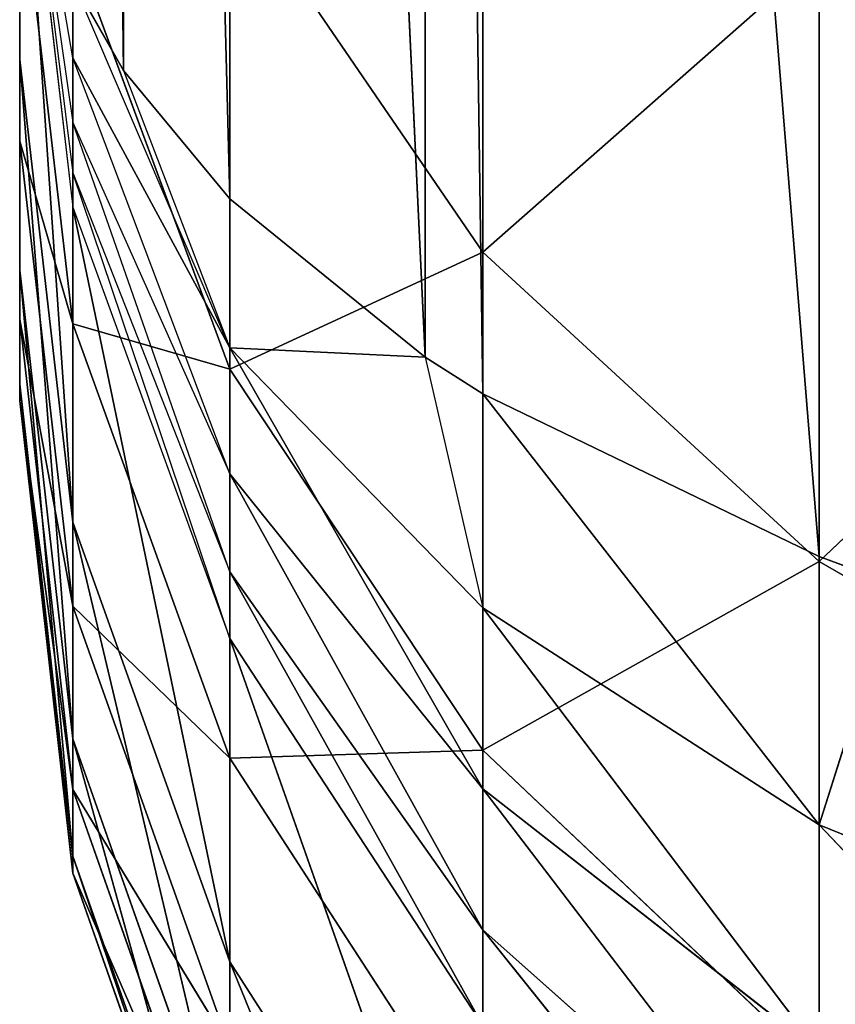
# Model space of a CAD drawing. Extents: x 907 to 1501, y 0 to 291.
# Tile 3 of 221: x 907.292 to 907.676, y 0.715 to 1.179. Entities that reach past the tile are written whole.
import ezdxf

# ---------------------------------------------------------------- set-up
doc = ezdxf.new("R2010")
doc.units = 0
doc.header["$LTSCALE"] = 25.4
doc.layers.get('0').update_dxf_attribs({"color": 13, "linetype": 'CONTINUOUS'})

# ---------------------------------------------------------------- blocks, each defined once
blk = doc.blocks.new('GIOTTO-LED-M-8170_STL')
at = {"color": 44}
for p, q in [((2.96458, 10.26131, 289.7457), (2.96458, 19.80873, 280.92438)), ((2.96458, 10.26131, 289.7457), (2.96458, 19.80873, 280.92438)), ((2.96458, 10.85989, 289.84506), (2.96458, 19.80873, 280.92438)), ((2.96458, 10.85989, 289.84506), (2.96458, 19.80873, 280.92438)), ((2.96458, 11.46428, 289.89874), (2.96458, 19.80873, 280.92438)), ((2.96458, 12.07099, 289.90649), (2.96458, 19.80873, 280.92438)), ((2.96458, 11.46428, 289.89874), (2.96458, 19.80873, 280.92438)), ((2.96458, 12.07099, 289.90649), (2.96458, 19.80873, 280.92438)), ((2.96458, 12.67655, 289.86823), (2.96458, 19.80873, 280.92438)), ((2.96458, 12.67655, 289.86823), (2.96458, 19.80873, 280.92438)), ((2.96458, 13.27747, 289.78415), (2.96458, 19.80873, 280.92438)), ((2.96458, 13.27747, 289.78415), (2.96458, 19.80873, 280.92438)), ((3.3411, 15.32575, 289.98215), (3.5307, 15.98273, 289.80264)), ((3.3411, 15.32575, 289.98215), (3.5307, 15.98273, 289.80264)), ((3.18276, 15.26343, 289.83658), (3.3411, 15.92768, 289.69699)), ((3.18276, 15.26343, 289.83658), (3.3411, 15.92768, 289.69699)), ((3.3411, 15.32575, 289.98215), (3.3411, 15.92768, 289.69699)), ((3.3411, 15.32575, 289.98215), (3.3411, 15.92768, 289.69699)), ((3.18276, 15.26343, 289.83658), (3.18276, 15.85451, 289.55655)), ((3.18276, 15.26343, 289.83658), (3.18276, 15.85451, 289.55655)), ((3.3411, 15.32575, 289.98215), (3.5307, 15.37264, 290.09167)), ((3.3411, 15.32575, 289.98215), (3.5307, 15.37264, 290.09167)), ((3.18276, 15.26343, 289.83658), (3.3411, 15.32575, 289.98215)), ((3.3411, 15.32575, 289.98215), (3.18276, 14.65283, 290.07101)), ((3.3411, 15.32575, 289.98215), (3.18276, 14.65283, 290.07101)), ((3.18276, 15.26343, 289.83658), (3.3411, 15.32575, 289.98215)), ((3.3411, 15.32575, 289.98215), (3.3411, 14.70393, 290.22089)), ((3.3411, 15.32575, 289.98215), (3.3411, 14.70393, 290.22089)), ((3.06361, 15.18881, 289.66229), (3.18276, 15.26343, 289.83658)), ((3.18276, 15.26343, 289.83658), (3.06361, 14.59163, 289.89154)), ((3.18276, 15.26343, 289.83658), (3.06361, 14.59163, 289.89154)), ((3.06361, 15.18881, 289.66229), (3.18276, 15.26343, 289.83658)), ((3.18276, 15.26343, 289.83658), (3.18276, 14.65283, 290.07101)), ((3.18276, 15.26343, 289.83658), (3.18276, 14.65283, 290.07101)), ((3.06361, 15.18881, 289.66229), (3.06361, 14.59163, 289.89154)), ((3.06361, 15.18881, 289.66229), (3.06361, 14.59163, 289.89154)), ((3.18276, 14.65283, 290.07101), (3.3411, 14.70393, 290.22089)), ((3.18276, 14.65283, 290.07101), (3.3411, 14.70393, 290.22089)), ((3.06361, 14.59163, 289.89154), (3.18276, 14.65283, 290.07101)), ((3.06361, 13.9788, 290.07489), (3.18276, 14.65283, 290.07101)), ((3.06361, 14.59163, 289.89154), (3.18276, 14.65283, 290.07101)), ((3.06361, 13.9788, 290.07489), (3.18276, 14.65283, 290.07101)), ((3.18276, 14.02622, 290.25848), (3.18276, 14.65283, 290.07101)), ((3.18276, 14.02622, 290.25848), (3.18276, 14.65283, 290.07101)), ((2.98967, 14.52341, 289.6915), (3.06361, 14.59163, 289.89154)), ((2.98967, 13.92594, 289.87027), (3.06361, 14.59163, 289.89154)), ((2.98967, 14.52341, 289.6915), (3.06361, 14.59163, 289.89154)), ((2.98967, 13.92594, 289.87027), (3.06361, 14.59163, 289.89154)), ((3.06361, 13.9788, 290.07489), (3.06361, 14.59163, 289.89154)), ((3.06361, 13.9788, 290.07489), (3.06361, 14.59163, 289.89154)), ((2.98967, 13.92594, 289.87027), (2.98967, 14.52341, 289.6915)), ((2.98967, 13.92594, 289.87027), (2.98967, 14.52341, 289.6915)), ((3.06361, 13.9788, 290.07489), (3.18276, 14.02622, 290.25848)), ((3.06361, 13.9788, 290.07489), (3.18276, 14.02622, 290.25848)), ((2.98967, 13.92594, 289.87027), (3.06361, 13.9788, 290.07489)), ((2.98967, 13.31663, 290.0032), (3.06361, 13.9788, 290.07489)), ((2.98967, 13.92594, 289.87027), (3.06361, 13.9788, 290.07489)), ((2.98967, 13.31663, 290.0032), (3.06361, 13.9788, 290.07489)), ((3.06361, 13.35383, 290.21127), (3.06361, 13.9788, 290.07489)), ((3.06361, 13.35383, 290.21127), (3.06361, 13.9788, 290.07489)), ((2.96458, 13.87029, 289.65482), (2.98967, 13.92594, 289.87027)), ((2.96458, 13.27747, 289.78415), (2.98967, 13.92594, 289.87027)), ((2.96458, 13.87029, 289.65482), (2.98967, 13.92594, 289.87027)), ((2.96458, 13.27747, 289.78415), (2.98967, 13.92594, 289.87027)), ((2.98967, 13.31663, 290.0032), (2.98967, 13.92594, 289.87027)), ((2.98967, 13.31663, 290.0032), (2.98967, 13.92594, 289.87027)), ((2.96458, 13.27747, 289.78415), (2.96458, 13.87029, 289.65482)), ((2.96458, 13.27747, 289.78415), (2.96458, 13.87029, 289.65482)), ((2.98967, 12.699, 290.0896), (3.06361, 13.35383, 290.21127)), ((3.06361, 13.35383, 290.21127), (2.98967, 13.31663, 290.0032)), ((2.98967, 12.699, 290.0896), (3.06361, 13.35383, 290.21127)), ((3.06361, 13.35383, 290.21127), (2.98967, 13.31663, 290.0032)), ((2.96458, 12.67655, 289.86823), (2.98967, 13.31663, 290.0032)), ((2.98967, 13.31663, 290.0032), (2.96458, 13.27747, 289.78415)), ((2.96458, 12.67655, 289.86823), (2.98967, 13.31663, 290.0032)), ((2.98967, 13.31663, 290.0032), (2.96458, 13.27747, 289.78415)), ((2.98967, 12.699, 290.0896), (2.98967, 13.31663, 290.0032)), ((2.98967, 12.699, 290.0896), (2.98967, 13.31663, 290.0032)), ((2.96458, 12.67655, 289.86823), (2.96458, 13.27747, 289.78415)), ((2.96458, 12.67655, 289.86823), (2.96458, 13.27747, 289.78415)), ((2.98967, 12.699, 290.0896), (3.06361, 12.72032, 290.2999)), ((3.06361, 12.72032, 290.2999), (2.98967, 12.0766, 290.12894)), ((3.06361, 12.72032, 290.2999), (2.98967, 12.0766, 290.12894)), ((2.98967, 12.699, 290.0896), (3.06361, 12.72032, 290.2999)), ((2.96458, 12.67655, 289.86823), (2.98967, 12.699, 290.0896)), ((2.98967, 12.699, 290.0896), (2.96458, 12.07099, 289.90649)), ((2.98967, 12.699, 290.0896), (2.96458, 12.07099, 289.90649)), ((2.96458, 12.67655, 289.86823), (2.98967, 12.699, 290.0896)), ((2.98967, 12.699, 290.0896), (2.98967, 12.0766, 290.12894)), ((2.98967, 12.699, 290.0896), (2.98967, 12.0766, 290.12894)), ((2.96458, 12.07099, 289.90649), (2.96458, 12.67655, 289.86823)), ((2.96458, 12.07099, 289.90649), (2.96458, 12.67655, 289.86823)), ((2.98967, 12.0766, 290.12894), (3.06361, 12.08192, 290.34024)), ((2.98967, 11.453, 290.121), (3.06361, 12.08192, 290.34024)), ((2.98967, 12.0766, 290.12894), (3.06361, 12.08192, 290.34024)), ((2.98967, 11.453, 290.121), (3.06361, 12.08192, 290.34024)), ((2.96458, 12.07099, 289.90649), (2.98967, 12.0766, 290.12894)), ((2.96458, 11.46428, 289.89874), (2.98967, 12.0766, 290.12894)), ((2.96458, 12.07099, 289.90649), (2.98967, 12.0766, 290.12894)), ((2.96458, 11.46428, 289.89874), (2.98967, 12.0766, 290.12894)), ((2.98967, 11.453, 290.121), (2.98967, 12.0766, 290.12894)), ((2.98967, 11.453, 290.121), (2.98967, 12.0766, 290.12894)), ((2.96458, 11.46428, 289.89874), (2.96458, 12.07099, 289.90649)), ((2.96458, 11.46428, 289.89874), (2.96458, 12.07099, 289.90649)), ((2.96458, 10.85989, 289.84506), (2.96458, 11.46428, 289.89874)), ((2.96458, 10.85989, 289.84506), (2.96458, 11.46428, 289.89874)), ((2.98967, 11.453, 290.121), (2.96458, 11.46428, 289.89874)), ((2.98967, 11.453, 290.121), (2.96458, 11.46428, 289.89874)), ((2.96458, 10.85989, 289.84506), (2.98967, 11.453, 290.121)), ((2.96458, 10.85989, 289.84506), (2.98967, 11.453, 290.121)), ((2.98967, 10.83181, 290.0658), (2.98967, 11.453, 290.121)), ((2.98967, 10.83181, 290.0658), (2.98967, 11.453, 290.121)), ((3.06361, 11.4423, 290.33209), (2.98967, 11.453, 290.121)), ((3.06361, 11.4423, 290.33209), (2.98967, 11.453, 290.121)), ((2.98967, 10.83181, 290.0658), (3.06361, 11.4423, 290.33209)), ((2.98967, 10.83181, 290.0658), (3.06361, 11.4423, 290.33209)), ((2.96458, 10.26131, 289.7457), (2.96458, 10.85989, 289.84506)), ((2.96458, 10.85989, 289.84506), (2.98967, 10.83181, 290.0658)), ((2.96458, 10.85989, 289.84506), (2.98967, 10.83181, 290.0658)), ((2.96458, 10.26131, 289.7457), (2.96458, 10.85989, 289.84506)), ((2.98967, 10.83181, 290.0658), (2.96458, 10.26131, 289.7457)), ((2.98967, 10.83181, 290.0658), (2.96458, 10.26131, 289.7457)), ((2.98967, 10.83181, 290.0658), (3.06361, 10.80513, 290.27548)), ((2.98967, 10.83181, 290.0658), (3.06361, 10.80513, 290.27548)), ((2.98967, 10.83181, 290.0658), (2.98967, 10.21658, 289.96368)), ((2.98967, 10.83181, 290.0658), (2.98967, 10.21658, 289.96368)), ((3.06361, 10.80513, 290.27548), (2.98967, 10.21658, 289.96368)), ((3.06361, 10.80513, 290.27548), (2.98967, 10.21658, 289.96368)), ((3.06361, 10.80513, 290.27548), (3.06361, 10.17409, 290.17075)), ((3.06361, 10.80513, 290.27548), (3.06361, 10.17409, 290.17075)), ((3.18276, 10.7812, 290.46356), (3.06361, 10.17409, 290.17075)), ((3.18276, 10.7812, 290.46356), (3.06361, 10.17409, 290.17075)), ((2.96458, 9.67198, 289.60129), (2.96458, 10.26131, 289.7457)), ((2.96458, 10.26131, 289.7457), (2.98967, 10.21658, 289.96368)), ((2.96458, 9.67198, 289.60129), (2.96458, 10.26131, 289.7457)), ((2.96458, 10.26131, 289.7457), (2.98967, 10.21658, 289.96368)), ((2.96458, 9.67198, 289.60129), (2.98967, 10.21658, 289.96368)), ((2.96458, 9.67198, 289.60129), (2.98967, 10.21658, 289.96368)), ((2.98967, 10.21658, 289.96368), (3.06361, 10.17409, 290.17075)), ((2.98967, 9.61086, 289.81525), (2.98967, 10.21658, 289.96368)), ((2.98967, 9.61086, 289.81525), (2.98967, 10.21658, 289.96368)), ((2.98967, 10.21658, 289.96368), (3.06361, 10.17409, 290.17075)), ((2.98967, 9.61086, 289.81525), (3.06361, 10.17409, 290.17075)), ((2.98967, 9.61086, 289.81525), (3.06361, 10.17409, 290.17075)), ((3.06361, 10.17409, 290.17075), (3.18276, 10.13597, 290.35648)), ((3.06361, 9.5528, 290.01846), (3.06361, 10.17409, 290.17075)), ((3.06361, 9.5528, 290.01846), (3.06361, 10.17409, 290.17075)), ((3.06361, 10.17409, 290.17075), (3.18276, 10.13597, 290.35648)), ((3.06361, 9.5528, 290.01846), (3.18276, 10.13597, 290.35648)), ((3.06361, 9.5528, 290.01846), (3.18276, 10.13597, 290.35648)), ((2.98967, 9.50211, 289.745), (2.96458, 9.67198, 289.60129)), ((2.96458, 9.67198, 289.60129), (2.98967, 9.57021, 289.79916)), ((2.96458, 9.67198, 289.60129), (2.98967, 9.53349, 289.77545)), ((2.96458, 9.67198, 289.60129), (2.98967, 9.61086, 289.81525)), ((2.98967, 9.61086, 289.81525), (2.98967, 9.57021, 289.79916)), ((2.98967, 9.61086, 289.81525), (3.06361, 9.5528, 290.01846)), ((2.98967, 9.57021, 289.79916), (2.98967, 9.53349, 289.77545)), ((3.06361, 9.5528, 290.01846), (2.98967, 9.57021, 289.79916)), ((2.98967, 9.57021, 289.79916), (3.06361, 9.47354, 289.98712)), ((3.06361, 9.5528, 290.01846), (3.18276, 9.50071, 290.20078)), ((3.06361, 9.5528, 290.01846), (3.18276, 9.50071, 290.20078)), ((3.06361, 9.5528, 290.01846), (3.06361, 9.47354, 289.98712)), ((3.06361, 9.5528, 290.01846), (3.06361, 9.47354, 289.98712)), ((2.98967, 9.53349, 289.77545), (2.98967, 9.50211, 289.745)), ((3.06361, 9.47354, 289.98712), (2.98967, 9.53349, 289.77545)), ((2.98967, 9.53349, 289.77545), (3.06361, 9.40194, 289.94089)), ((2.98967, 9.50211, 289.745), (2.98967, 9.47729, 289.70901)), ((3.06361, 9.40194, 289.94089), (2.98967, 9.50211, 289.745)), ((3.06361, 9.34076, 289.88153), (2.98967, 9.50211, 289.745)), ((3.18276, 9.50071, 290.20078), (3.06361, 9.47354, 289.98712)), ((3.18276, 9.50071, 290.20078), (3.06361, 9.47354, 289.98712)), ((3.18276, 9.50071, 290.20078), (3.18276, 9.38682, 290.15573)), ((3.18276, 9.50071, 290.20078), (3.18276, 9.38682, 290.15573)), ((3.06361, 9.34076, 289.88153), (2.98967, 9.47729, 289.70901)), ((2.98967, 9.47729, 289.70901), (3.01354, 9.40162, 289.75092)), ((3.06361, 9.47354, 289.98712), (3.18276, 9.38682, 290.15573)), ((3.06361, 9.47354, 289.98712), (3.18276, 9.38682, 290.15573)), ((3.06361, 9.47354, 289.98712), (3.06361, 9.40194, 289.94089)), ((3.06361, 9.47354, 289.98712), (3.06361, 9.40194, 289.94089)), ((3.3411, 9.45722, 290.35303), (3.18276, 9.38682, 290.15573)), ((3.3411, 9.45722, 290.35303), (3.18276, 9.38682, 290.15573)), ((3.01354, 9.40162, 289.75092), (2.98967, 8.43874, 287.83255)), ((3.01354, 9.40162, 289.75092), (2.98967, 8.43874, 287.83255)), ((3.01354, 9.40162, 289.75092), (3.06361, 9.34076, 289.88153)), ((3.01354, 9.40162, 289.75092), (3.06361, 9.29237, 289.81137)), ((3.01354, 9.40162, 289.75092), (3.01354, 8.36306, 287.87445)), ((3.01354, 9.40162, 289.75092), (3.01354, 8.36306, 287.87445)), ((3.18276, 9.38682, 290.15573), (3.06361, 9.40194, 289.94089)), ((3.06361, 9.40194, 289.94089), (3.18276, 9.28393, 290.08929)), ((3.18276, 9.38682, 290.15573), (3.06361, 9.40194, 289.94089)), ((3.06361, 9.40194, 289.94089), (3.18276, 9.28393, 290.08929)), ((3.06361, 9.40194, 289.94089), (3.06361, 9.34076, 289.88153)), ((3.06361, 9.40194, 289.94089), (3.06361, 9.34076, 289.88153)), ((3.18276, 9.38682, 290.15573), (3.3411, 9.3144, 290.29654)), ((3.18276, 9.38682, 290.15573), (3.3411, 9.3144, 290.29654)), ((3.18276, 9.38682, 290.15573), (3.18276, 9.28393, 290.08929)), ((3.18276, 9.38682, 290.15573), (3.18276, 9.28393, 290.08929)), ((3.06361, 9.29237, 289.81137), (3.06361, 9.34076, 289.88153)), ((3.15558, 9.15771, 289.88589), (3.06361, 9.34076, 289.88153)), ((3.15558, 9.15771, 289.88589), (3.06361, 9.34076, 289.88153)), ((3.18276, 9.19602, 290.004), (3.06361, 9.34076, 289.88153)), ((3.18276, 9.28393, 290.08929), (3.06361, 9.34076, 289.88153)), ((3.18276, 9.19602, 290.004), (3.06361, 9.34076, 289.88153)), ((3.18276, 9.28393, 290.08929), (3.06361, 9.34076, 289.88153)), ((3.3411, 9.3144, 290.29654), (3.18276, 9.28393, 290.08929)), ((3.3411, 9.3144, 290.29654), (3.18276, 9.28393, 290.08929)), ((3.06361, 9.29237, 289.81137), (3.01354, 8.36306, 287.87445)), ((3.06361, 9.29237, 289.81137), (3.01354, 8.36306, 287.87445)), ((3.06361, 9.29237, 289.81137), (3.15558, 9.15771, 289.88589)), ((3.06361, 9.29237, 289.81137), (3.15558, 9.15771, 289.88589)), ((3.06361, 9.29237, 289.81137), (3.06361, 8.25381, 287.93491)), ((3.06361, 9.29237, 289.81137), (3.06361, 8.25381, 287.93491)), ((3.18276, 9.28393, 290.08929), (3.3411, 9.18538, 290.21323)), ((3.18276, 9.28393, 290.08929), (3.3411, 9.18538, 290.21323)), ((3.18276, 9.28393, 290.08929), (3.18276, 9.19602, 290.004)), ((3.18276, 9.28393, 290.08929), (3.18276, 9.19602, 290.004)), ((3.15558, 9.15771, 289.88589), (3.18276, 9.19602, 290.004)), ((3.18276, 9.12647, 289.9032), (3.18276, 9.19602, 290.004)), ((3.3411, 9.07514, 290.10629), (3.18276, 9.19602, 290.004)), ((3.3411, 9.18538, 290.21323), (3.18276, 9.19602, 290.004)), ((3.3411, 9.07514, 290.10629), (3.18276, 9.19602, 290.004)), ((3.3411, 9.18538, 290.21323), (3.18276, 9.19602, 290.004)), ((3.3411, 9.18538, 290.21323), (3.3411, 9.07514, 290.10629)), ((3.3411, 9.18538, 290.21323), (3.3411, 9.07514, 290.10629)), ((3.15558, 9.15771, 289.88589), (3.06361, 8.25381, 287.93491)), ((3.15558, 9.15771, 289.88589), (3.06361, 8.25381, 287.93491)), ((3.15558, 9.15771, 289.88589), (3.18276, 9.12647, 289.9032)), ((3.15558, 9.15771, 289.88589), (3.15558, 8.11916, 288.00943)), ((3.15558, 9.15771, 289.88589), (3.15558, 8.11916, 288.00943)), ((3.18276, 9.12647, 289.9032), (3.15558, 8.11916, 288.00943)), ((3.18276, 9.12647, 289.9032), (3.15558, 8.11916, 288.00943)), ((3.18276, 9.12647, 289.9032), (3.3411, 9.07514, 290.10629)), ((3.18276, 9.12647, 289.9032), (3.3411, 8.98793, 289.97986)), ((3.18276, 9.12647, 289.9032), (3.3411, 9.07514, 290.10629)), ((3.18276, 9.12647, 289.9032), (3.3411, 8.98793, 289.97986)), ((3.18276, 9.12647, 289.9032), (3.18276, 8.08792, 288.02673)), ((3.18276, 9.12647, 289.9032), (3.18276, 8.08792, 288.02673)), ((3.5307, 9.11123, 290.30649), (3.3411, 9.07514, 290.10629)), ((3.5307, 9.11123, 290.30649), (3.3411, 9.07514, 290.10629)), ((3.3411, 8.98793, 289.97986), (3.3411, 9.07514, 290.10629)), ((3.37681, 8.96415, 289.99304), (3.3411, 9.07514, 290.10629)), ((3.5307, 8.98419, 290.18326), (3.3411, 9.07514, 290.10629)), ((3.5307, 8.98419, 290.18326), (3.3411, 9.07514, 290.10629)), ((3.3411, 8.98793, 289.97986), (3.18276, 8.08792, 288.02673)), ((3.3411, 8.98793, 289.97986), (3.18276, 8.08792, 288.02673)), ((3.3411, 8.98793, 289.97986), (3.37681, 8.96415, 289.99304)), ((3.3411, 8.98793, 289.97986), (3.3411, 7.94938, 288.10339)), ((3.3411, 8.98793, 289.97986), (3.3411, 7.94938, 288.10339))]:
    blk.add_line(p, q, dxfattribs=at)
mesh = blk.add_polyface(dxfattribs=at)
corners = [(2.96458, 19.80873, 280.92438), (2.96458, 9.67198, 289.60129), (2.96458, 10.26131, 289.7457)]
mesh.append_faces([[corners[k] for k in face] for face in [(0, 1, 2)]], dxfattribs={"color": 44})
mesh = blk.add_polyface(dxfattribs=at)
corners = [(2.96458, 19.80873, 280.92438), (2.96458, 10.26131, 289.7457), (2.96458, 10.85989, 289.84506)]
mesh.append_faces([[corners[k] for k in face] for face in [(0, 1, 2)]], dxfattribs={"color": 44})
mesh = blk.add_polyface(dxfattribs=at)
corners = [(2.96458, 19.80873, 280.92438), (2.96458, 10.85989, 289.84506), (2.96458, 11.46428, 289.89874)]
mesh.append_faces([[corners[k] for k in face] for face in [(0, 1, 2)]], dxfattribs={"color": 44})
mesh = blk.add_polyface(dxfattribs=at)
corners = [(2.96458, 19.80873, 280.92438), (2.96458, 11.46428, 289.89874), (2.96458, 12.07099, 289.90649)]
mesh.append_faces([[corners[k] for k in face] for face in [(0, 1, 2)]], dxfattribs={"color": 44})
mesh = blk.add_polyface(dxfattribs=at)
corners = [(2.96458, 19.80873, 280.92438), (2.96458, 12.07099, 289.90649), (2.96458, 12.67655, 289.86823)]
mesh.append_faces([[corners[k] for k in face] for face in [(0, 1, 2)]], dxfattribs={"color": 44})
mesh = blk.add_polyface(dxfattribs=at)
corners = [(2.96458, 19.80873, 280.92438), (2.96458, 12.67655, 289.86823), (2.96458, 13.27747, 289.78415)]
mesh.append_faces([[corners[k] for k in face] for face in [(0, 1, 2)]], dxfattribs={"color": 44})
mesh = blk.add_polyface(dxfattribs=at)
corners = [(2.96458, 19.80873, 280.92438), (2.96458, 13.27747, 289.78415), (2.96458, 13.87029, 289.65482)]
mesh.append_faces([[corners[k] for k in face] for face in [(0, 1, 2)]], dxfattribs={"color": 44})
mesh = blk.add_polyface(dxfattribs=at)
corners = [(3.5307, 16.56917, 289.4682), (3.3411, 15.92768, 289.69699), (3.5307, 15.98273, 289.80264)]
mesh.append_faces([[corners[k] for k in face] for face in [(0, 1, 2)]], dxfattribs={"color": 44})
mesh = blk.add_polyface(dxfattribs=at)
corners = [(3.5307, 15.98273, 289.80264), (3.3411, 15.92768, 289.69699), (3.3411, 15.32575, 289.98215)]
mesh.append_faces([[corners[k] for k in face] for face in [(0, 1, 2)]], dxfattribs={"color": 44})
mesh = blk.add_polyface(dxfattribs=at)
corners = [(3.5307, 15.98273, 289.80264), (3.3411, 15.32575, 289.98215), (3.5307, 15.37264, 290.09167)]
mesh.append_faces([[corners[k] for k in face] for face in [(0, 1, 2)]], dxfattribs={"color": 44})
mesh = blk.add_polyface(dxfattribs=at)
corners = [(3.3411, 15.92768, 289.69699), (3.18276, 15.85451, 289.55655), (3.18276, 15.26343, 289.83658)]
mesh.append_faces([[corners[k] for k in face] for face in [(0, 1, 2)]], dxfattribs={"color": 44})
mesh = blk.add_polyface(dxfattribs=at)
corners = [(3.3411, 15.92768, 289.69699), (3.18276, 15.26343, 289.83658), (3.3411, 15.32575, 289.98215)]
mesh.append_faces([[corners[k] for k in face] for face in [(0, 1, 2)]], dxfattribs={"color": 44})
mesh = blk.add_polyface(dxfattribs=at)
corners = [(3.18276, 15.85451, 289.55655), (3.06361, 15.18881, 289.66229), (3.18276, 15.26343, 289.83658)]
mesh.append_faces([[corners[k] for k in face] for face in [(0, 1, 2)]], dxfattribs={"color": 44})
mesh = blk.add_polyface(dxfattribs=at)
corners = [(3.5307, 15.37264, 290.09167), (3.3411, 14.70393, 290.22089), (3.5307, 14.74239, 290.33365)]
mesh.append_faces([[corners[k] for k in face] for face in [(0, 1, 2)]], dxfattribs={"color": 44})
mesh = blk.add_polyface(dxfattribs=at)
corners = [(3.5307, 15.37264, 290.09167), (3.3411, 15.32575, 289.98215), (3.3411, 14.70393, 290.22089)]
mesh.append_faces([[corners[k] for k in face] for face in [(0, 1, 2)]], dxfattribs={"color": 44})
mesh = blk.add_polyface(dxfattribs=at)
corners = [(3.3411, 15.32575, 289.98215), (3.18276, 14.65283, 290.07101), (3.3411, 14.70393, 290.22089)]
mesh.append_faces([[corners[k] for k in face] for face in [(0, 1, 2)]], dxfattribs={"color": 44})
mesh = blk.add_polyface(dxfattribs=at)
corners = [(3.3411, 15.32575, 289.98215), (3.18276, 15.26343, 289.83658), (3.18276, 14.65283, 290.07101)]
mesh.append_faces([[corners[k] for k in face] for face in [(0, 1, 2)]], dxfattribs={"color": 44})
mesh = blk.add_polyface(dxfattribs=at)
corners = [(3.18276, 15.26343, 289.83658), (3.06361, 14.59163, 289.89154), (3.18276, 14.65283, 290.07101)]
mesh.append_faces([[corners[k] for k in face] for face in [(0, 1, 2)]], dxfattribs={"color": 44})
mesh = blk.add_polyface(dxfattribs=at)
corners = [(3.18276, 15.26343, 289.83658), (3.06361, 15.18881, 289.66229), (3.06361, 14.59163, 289.89154)]
mesh.append_faces([[corners[k] for k in face] for face in [(0, 1, 2)]], dxfattribs={"color": 44})
mesh = blk.add_polyface(dxfattribs=at)
corners = [(3.06361, 15.18881, 289.66229), (2.98967, 14.52341, 289.6915), (3.06361, 14.59163, 289.89154)]
mesh.append_faces([[corners[k] for k in face] for face in [(0, 1, 2)]], dxfattribs={"color": 44})
mesh = blk.add_polyface(dxfattribs=at)
corners = [(3.3411, 14.70393, 290.22089), (3.18276, 14.65283, 290.07101), (3.18276, 14.02622, 290.25848)]
mesh.append_faces([[corners[k] for k in face] for face in [(0, 1, 2)]], dxfattribs={"color": 44})
mesh = blk.add_polyface(dxfattribs=at)
corners = [(3.18276, 14.65283, 290.07101), (3.06361, 14.59163, 289.89154), (3.06361, 13.9788, 290.07489)]
mesh.append_faces([[corners[k] for k in face] for face in [(0, 1, 2)]], dxfattribs={"color": 44})
mesh = blk.add_polyface(dxfattribs=at)
corners = [(3.18276, 14.65283, 290.07101), (3.06361, 13.9788, 290.07489), (3.18276, 14.02622, 290.25848)]
mesh.append_faces([[corners[k] for k in face] for face in [(0, 1, 2)]], dxfattribs={"color": 44})
mesh = blk.add_polyface(dxfattribs=at)
corners = [(3.06361, 14.59163, 289.89154), (2.98967, 14.52341, 289.6915), (2.98967, 13.92594, 289.87027)]
mesh.append_faces([[corners[k] for k in face] for face in [(0, 1, 2)]], dxfattribs={"color": 44})
mesh = blk.add_polyface(dxfattribs=at)
corners = [(3.06361, 14.59163, 289.89154), (2.98967, 13.92594, 289.87027), (3.06361, 13.9788, 290.07489)]
mesh.append_faces([[corners[k] for k in face] for face in [(0, 1, 2)]], dxfattribs={"color": 44})
mesh = blk.add_polyface(dxfattribs=at)
corners = [(2.98967, 14.52341, 289.6915), (2.96458, 13.87029, 289.65482), (2.98967, 13.92594, 289.87027)]
mesh.append_faces([[corners[k] for k in face] for face in [(0, 1, 2)]], dxfattribs={"color": 44})
mesh = blk.add_polyface(dxfattribs=at)
corners = [(3.18276, 14.02622, 290.25848), (3.06361, 13.9788, 290.07489), (3.06361, 13.35383, 290.21127)]
mesh.append_faces([[corners[k] for k in face] for face in [(0, 1, 2)]], dxfattribs={"color": 44})
mesh = blk.add_polyface(dxfattribs=at)
corners = [(3.06361, 13.9788, 290.07489), (2.98967, 13.92594, 289.87027), (2.98967, 13.31663, 290.0032)]
mesh.append_faces([[corners[k] for k in face] for face in [(0, 1, 2)]], dxfattribs={"color": 44})
mesh = blk.add_polyface(dxfattribs=at)
corners = [(3.06361, 13.9788, 290.07489), (2.98967, 13.31663, 290.0032), (3.06361, 13.35383, 290.21127)]
mesh.append_faces([[corners[k] for k in face] for face in [(0, 1, 2)]], dxfattribs={"color": 44})
mesh = blk.add_polyface(dxfattribs=at)
corners = [(2.98967, 13.92594, 289.87027), (2.96458, 13.87029, 289.65482), (2.96458, 13.27747, 289.78415)]
mesh.append_faces([[corners[k] for k in face] for face in [(0, 1, 2)]], dxfattribs={"color": 44})
mesh = blk.add_polyface(dxfattribs=at)
corners = [(2.98967, 13.92594, 289.87027), (2.96458, 13.27747, 289.78415), (2.98967, 13.31663, 290.0032)]
mesh.append_faces([[corners[k] for k in face] for face in [(0, 1, 2)]], dxfattribs={"color": 44})
mesh = blk.add_polyface(dxfattribs=at)
corners = [(3.06361, 13.35383, 290.21127), (2.98967, 13.31663, 290.0032), (2.98967, 12.699, 290.0896)]
mesh.append_faces([[corners[k] for k in face] for face in [(0, 1, 2)]], dxfattribs={"color": 44})
mesh = blk.add_polyface(dxfattribs=at)
corners = [(3.06361, 13.35383, 290.21127), (2.98967, 12.699, 290.0896), (3.06361, 12.72032, 290.2999)]
mesh.append_faces([[corners[k] for k in face] for face in [(0, 1, 2)]], dxfattribs={"color": 44})
mesh = blk.add_polyface(dxfattribs=at)
corners = [(2.98967, 13.31663, 290.0032), (2.96458, 13.27747, 289.78415), (2.96458, 12.67655, 289.86823)]
mesh.append_faces([[corners[k] for k in face] for face in [(0, 1, 2)]], dxfattribs={"color": 44})
mesh = blk.add_polyface(dxfattribs=at)
corners = [(2.98967, 13.31663, 290.0032), (2.96458, 12.67655, 289.86823), (2.98967, 12.699, 290.0896)]
mesh.append_faces([[corners[k] for k in face] for face in [(0, 1, 2)]], dxfattribs={"color": 44})
mesh = blk.add_polyface(dxfattribs=at)
corners = [(3.06361, 12.72032, 290.2999), (2.98967, 12.0766, 290.12894), (3.06361, 12.08192, 290.34024)]
mesh.append_faces([[corners[k] for k in face] for face in [(0, 1, 2)]], dxfattribs={"color": 44})
mesh = blk.add_polyface(dxfattribs=at)
corners = [(3.06361, 12.72032, 290.2999), (2.98967, 12.699, 290.0896), (2.98967, 12.0766, 290.12894)]
mesh.append_faces([[corners[k] for k in face] for face in [(0, 1, 2)]], dxfattribs={"color": 44})
mesh = blk.add_polyface(dxfattribs=at)
corners = [(2.98967, 12.699, 290.0896), (2.96458, 12.07099, 289.90649), (2.98967, 12.0766, 290.12894)]
mesh.append_faces([[corners[k] for k in face] for face in [(0, 1, 2)]], dxfattribs={"color": 44})
mesh = blk.add_polyface(dxfattribs=at)
corners = [(2.98967, 12.699, 290.0896), (2.96458, 12.67655, 289.86823), (2.96458, 12.07099, 289.90649)]
mesh.append_faces([[corners[k] for k in face] for face in [(0, 1, 2)]], dxfattribs={"color": 44})
mesh = blk.add_polyface(dxfattribs=at)
corners = [(3.06361, 12.08192, 290.34024), (2.98967, 12.0766, 290.12894), (2.98967, 11.453, 290.121)]
mesh.append_faces([[corners[k] for k in face] for face in [(0, 1, 2)]], dxfattribs={"color": 44})
mesh = blk.add_polyface(dxfattribs=at)
corners = [(3.06361, 12.08192, 290.34024), (2.98967, 11.453, 290.121), (3.06361, 11.4423, 290.33209)]
mesh.append_faces([[corners[k] for k in face] for face in [(0, 1, 2)]], dxfattribs={"color": 44})
mesh = blk.add_polyface(dxfattribs=at)
corners = [(2.98967, 12.0766, 290.12894), (2.96458, 12.07099, 289.90649), (2.96458, 11.46428, 289.89874)]
mesh.append_faces([[corners[k] for k in face] for face in [(0, 1, 2)]], dxfattribs={"color": 44})
mesh = blk.add_polyface(dxfattribs=at)
corners = [(2.98967, 12.0766, 290.12894), (2.96458, 11.46428, 289.89874), (2.98967, 11.453, 290.121)]
mesh.append_faces([[corners[k] for k in face] for face in [(0, 1, 2)]], dxfattribs={"color": 44})
mesh = blk.add_polyface(dxfattribs=at)
corners = [(2.96458, 11.46428, 289.89874), (2.96458, 10.85989, 289.84506), (2.98967, 11.453, 290.121)]
mesh.append_faces([[corners[k] for k in face] for face in [(0, 1, 2)]], dxfattribs={"color": 44})
mesh = blk.add_polyface(dxfattribs=at)
corners = [(2.98967, 11.453, 290.121), (2.96458, 10.85989, 289.84506), (2.98967, 10.83181, 290.0658)]
mesh.append_faces([[corners[k] for k in face] for face in [(0, 1, 2)]], dxfattribs={"color": 44})
mesh = blk.add_polyface(dxfattribs=at)
corners = [(2.98967, 11.453, 290.121), (2.98967, 10.83181, 290.0658), (3.06361, 11.4423, 290.33209)]
mesh.append_faces([[corners[k] for k in face] for face in [(0, 1, 2)]], dxfattribs={"color": 44})
mesh = blk.add_polyface(dxfattribs=at)
corners = [(3.06361, 11.4423, 290.33209), (2.98967, 10.83181, 290.0658), (3.06361, 10.80513, 290.27548)]
mesh.append_faces([[corners[k] for k in face] for face in [(0, 1, 2)]], dxfattribs={"color": 44})
mesh = blk.add_polyface(dxfattribs=at)
corners = [(2.96458, 10.85989, 289.84506), (2.96458, 10.26131, 289.7457), (2.98967, 10.83181, 290.0658)]
mesh.append_faces([[corners[k] for k in face] for face in [(0, 1, 2)]], dxfattribs={"color": 44})
mesh = blk.add_polyface(dxfattribs=at)
corners = [(2.98967, 10.83181, 290.0658), (2.96458, 10.26131, 289.7457), (2.98967, 10.21658, 289.96368)]
mesh.append_faces([[corners[k] for k in face] for face in [(0, 1, 2)]], dxfattribs={"color": 44})
mesh = blk.add_polyface(dxfattribs=at)
corners = [(2.98967, 10.83181, 290.0658), (2.98967, 10.21658, 289.96368), (3.06361, 10.80513, 290.27548)]
mesh.append_faces([[corners[k] for k in face] for face in [(0, 1, 2)]], dxfattribs={"color": 44})
mesh = blk.add_polyface(dxfattribs=at)
corners = [(3.06361, 10.80513, 290.27548), (2.98967, 10.21658, 289.96368), (3.06361, 10.17409, 290.17075)]
mesh.append_faces([[corners[k] for k in face] for face in [(0, 1, 2)]], dxfattribs={"color": 44})
mesh = blk.add_polyface(dxfattribs=at)
corners = [(3.06361, 10.80513, 290.27548), (3.06361, 10.17409, 290.17075), (3.18276, 10.7812, 290.46356)]
mesh.append_faces([[corners[k] for k in face] for face in [(0, 1, 2)]], dxfattribs={"color": 44})
mesh = blk.add_polyface(dxfattribs=at)
corners = [(3.18276, 10.7812, 290.46356), (3.06361, 10.17409, 290.17075), (3.18276, 10.13597, 290.35648)]
mesh.append_faces([[corners[k] for k in face] for face in [(0, 1, 2)]], dxfattribs={"color": 44})
mesh = blk.add_polyface(dxfattribs=at)
corners = [(2.96458, 10.26131, 289.7457), (2.96458, 9.67198, 289.60129), (2.98967, 10.21658, 289.96368)]
mesh.append_faces([[corners[k] for k in face] for face in [(0, 1, 2)]], dxfattribs={"color": 44})
mesh = blk.add_polyface(dxfattribs=at)
corners = [(2.98967, 10.21658, 289.96368), (2.96458, 9.67198, 289.60129), (2.98967, 9.61086, 289.81525)]
mesh.append_faces([[corners[k] for k in face] for face in [(0, 1, 2)]], dxfattribs={"color": 44})
mesh = blk.add_polyface(dxfattribs=at)
corners = [(2.98967, 10.21658, 289.96368), (2.98967, 9.61086, 289.81525), (3.06361, 10.17409, 290.17075)]
mesh.append_faces([[corners[k] for k in face] for face in [(0, 1, 2)]], dxfattribs={"color": 44})
mesh = blk.add_polyface(dxfattribs=at)
corners = [(3.06361, 10.17409, 290.17075), (2.98967, 9.61086, 289.81525), (3.06361, 9.5528, 290.01846)]
mesh.append_faces([[corners[k] for k in face] for face in [(0, 1, 2)]], dxfattribs={"color": 44})
mesh = blk.add_polyface(dxfattribs=at)
corners = [(3.06361, 10.17409, 290.17075), (3.06361, 9.5528, 290.01846), (3.18276, 10.13597, 290.35648)]
mesh.append_faces([[corners[k] for k in face] for face in [(0, 1, 2)]], dxfattribs={"color": 44})
mesh = blk.add_polyface(dxfattribs=at)
corners = [(3.18276, 10.13597, 290.35648), (3.06361, 9.5528, 290.01846), (3.18276, 9.50071, 290.20078)]
mesh.append_faces([[corners[k] for k in face] for face in [(0, 1, 2)]], dxfattribs={"color": 44})
mesh = blk.add_polyface(dxfattribs=at)
corners = [(2.98967, 9.57021, 289.79916), (3.06361, 9.47354, 289.98712), (3.06361, 9.5528, 290.01846)]
mesh.append_faces([[corners[k] for k in face] for face in [(0, 1, 2)]], dxfattribs={"color": 44})
mesh = blk.add_polyface(dxfattribs=at)
corners = [(3.06361, 9.5528, 290.01846), (3.06361, 9.47354, 289.98712), (3.18276, 9.50071, 290.20078)]
mesh.append_faces([[corners[k] for k in face] for face in [(0, 1, 2)]], dxfattribs={"color": 44})
mesh = blk.add_polyface(dxfattribs=at)
corners = [(2.98967, 9.53349, 289.77545), (3.06361, 9.40194, 289.94089), (3.06361, 9.47354, 289.98712)]
mesh.append_faces([[corners[k] for k in face] for face in [(0, 1, 2)]], dxfattribs={"color": 44})
mesh = blk.add_polyface(dxfattribs=at)
corners = [(2.98967, 9.50211, 289.745), (3.06361, 9.34076, 289.88153), (3.06361, 9.40194, 289.94089)]
mesh.append_faces([[corners[k] for k in face] for face in [(0, 1, 2)]], dxfattribs={"color": 44})
mesh = blk.add_polyface(dxfattribs=at)
corners = [(3.18276, 9.50071, 290.20078), (3.06361, 9.47354, 289.98712), (3.18276, 9.38682, 290.15573)]
mesh.append_faces([[corners[k] for k in face] for face in [(0, 1, 2)]], dxfattribs={"color": 44})
mesh = blk.add_polyface(dxfattribs=at)
corners = [(3.18276, 9.50071, 290.20078), (3.18276, 9.38682, 290.15573), (3.3411, 9.45722, 290.35303)]
mesh.append_faces([[corners[k] for k in face] for face in [(0, 1, 2)]], dxfattribs={"color": 44})
mesh = blk.add_polyface(dxfattribs=at)
corners = [(2.98967, 9.47729, 289.70901), (2.98967, 8.43874, 287.83255), (3.01354, 9.40162, 289.75092)]
mesh.append_faces([[corners[k] for k in face] for face in [(0, 1, 2)]], dxfattribs={"color": 44})
mesh = blk.add_polyface(dxfattribs=at)
corners = [(3.06361, 9.47354, 289.98712), (3.06361, 9.40194, 289.94089), (3.18276, 9.38682, 290.15573)]
mesh.append_faces([[corners[k] for k in face] for face in [(0, 1, 2)]], dxfattribs={"color": 44})
mesh = blk.add_polyface(dxfattribs=at)
corners = [(3.3411, 9.45722, 290.35303), (3.18276, 9.38682, 290.15573), (3.3411, 9.3144, 290.29654)]
mesh.append_faces([[corners[k] for k in face] for face in [(0, 1, 2)]], dxfattribs={"color": 44})
mesh = blk.add_polyface(dxfattribs=at)
corners = [(3.01354, 9.40162, 289.75092), (2.98967, 8.43874, 287.83255), (3.01354, 8.36306, 287.87445)]
mesh.append_faces([[corners[k] for k in face] for face in [(0, 1, 2)]], dxfattribs={"color": 44})
mesh = blk.add_polyface(dxfattribs=at)
corners = [(3.01354, 9.40162, 289.75092), (3.01354, 8.36306, 287.87445), (3.06361, 9.29237, 289.81137)]
mesh.append_faces([[corners[k] for k in face] for face in [(0, 1, 2)]], dxfattribs={"color": 44})
mesh = blk.add_polyface(dxfattribs=at)
corners = [(3.06361, 9.40194, 289.94089), (3.18276, 9.28393, 290.08929), (3.18276, 9.38682, 290.15573)]
mesh.append_faces([[corners[k] for k in face] for face in [(0, 1, 2)]], dxfattribs={"color": 44})
mesh = blk.add_polyface(dxfattribs=at)
corners = [(3.06361, 9.40194, 289.94089), (3.06361, 9.34076, 289.88153), (3.18276, 9.28393, 290.08929)]
mesh.append_faces([[corners[k] for k in face] for face in [(0, 1, 2)]], dxfattribs={"color": 44})
mesh = blk.add_polyface(dxfattribs=at)
corners = [(3.18276, 9.38682, 290.15573), (3.18276, 9.28393, 290.08929), (3.3411, 9.3144, 290.29654)]
mesh.append_faces([[corners[k] for k in face] for face in [(0, 1, 2)]], dxfattribs={"color": 44})
mesh = blk.add_polyface(dxfattribs=at)
corners = [(3.06361, 9.34076, 289.88153), (3.06361, 9.29237, 289.81137), (3.15558, 9.15771, 289.88589)]
mesh.append_faces([[corners[k] for k in face] for face in [(0, 1, 2)]], dxfattribs={"color": 44})
mesh = blk.add_polyface(dxfattribs=at)
corners = [(3.06361, 9.34076, 289.88153), (3.15558, 9.15771, 289.88589), (3.18276, 9.19602, 290.004)]
mesh.append_faces([[corners[k] for k in face] for face in [(0, 1, 2)]], dxfattribs={"color": 44})
mesh = blk.add_polyface(dxfattribs=at)
corners = [(3.06361, 9.34076, 289.88153), (3.18276, 9.19602, 290.004), (3.18276, 9.28393, 290.08929)]
mesh.append_faces([[corners[k] for k in face] for face in [(0, 1, 2)]], dxfattribs={"color": 44})
mesh = blk.add_polyface(dxfattribs=at)
corners = [(3.3411, 9.3144, 290.29654), (3.18276, 9.28393, 290.08929), (3.3411, 9.18538, 290.21323)]
mesh.append_faces([[corners[k] for k in face] for face in [(0, 1, 2)]], dxfattribs={"color": 44})
mesh = blk.add_polyface(dxfattribs=at)
corners = [(3.06361, 9.29237, 289.81137), (3.01354, 8.36306, 287.87445), (3.06361, 8.25381, 287.93491)]
mesh.append_faces([[corners[k] for k in face] for face in [(0, 1, 2)]], dxfattribs={"color": 44})
mesh = blk.add_polyface(dxfattribs=at)
corners = [(3.06361, 9.29237, 289.81137), (3.06361, 8.25381, 287.93491), (3.15558, 9.15771, 289.88589)]
mesh.append_faces([[corners[k] for k in face] for face in [(0, 1, 2)]], dxfattribs={"color": 44})
mesh = blk.add_polyface(dxfattribs=at)
corners = [(3.18276, 9.28393, 290.08929), (3.18276, 9.19602, 290.004), (3.3411, 9.18538, 290.21323)]
mesh.append_faces([[corners[k] for k in face] for face in [(0, 1, 2)]], dxfattribs={"color": 44})
mesh = blk.add_polyface(dxfattribs=at)
corners = [(3.18276, 9.19602, 290.004), (3.18276, 9.12647, 289.9032), (3.3411, 9.07514, 290.10629)]
mesh.append_faces([[corners[k] for k in face] for face in [(0, 1, 2)]], dxfattribs={"color": 44})
mesh = blk.add_polyface(dxfattribs=at)
corners = [(3.18276, 9.19602, 290.004), (3.3411, 9.07514, 290.10629), (3.3411, 9.18538, 290.21323)]
mesh.append_faces([[corners[k] for k in face] for face in [(0, 1, 2)]], dxfattribs={"color": 44})
mesh = blk.add_polyface(dxfattribs=at)
corners = [(3.5307, 9.11123, 290.30649), (3.3411, 9.18538, 290.21323), (3.3411, 9.07514, 290.10629)]
mesh.append_faces([[corners[k] for k in face] for face in [(0, 1, 2)]], dxfattribs={"color": 44})
mesh = blk.add_polyface(dxfattribs=at)
corners = [(3.15558, 9.15771, 289.88589), (3.06361, 8.25381, 287.93491), (3.15558, 8.11916, 288.00943)]
mesh.append_faces([[corners[k] for k in face] for face in [(0, 1, 2)]], dxfattribs={"color": 44})
mesh = blk.add_polyface(dxfattribs=at)
corners = [(3.15558, 9.15771, 289.88589), (3.15558, 8.11916, 288.00943), (3.18276, 9.12647, 289.9032)]
mesh.append_faces([[corners[k] for k in face] for face in [(0, 1, 2)]], dxfattribs={"color": 44})
mesh = blk.add_polyface(dxfattribs=at)
corners = [(3.18276, 9.12647, 289.9032), (3.15558, 8.11916, 288.00943), (3.18276, 8.08792, 288.02673)]
mesh.append_faces([[corners[k] for k in face] for face in [(0, 1, 2)]], dxfattribs={"color": 44})
mesh = blk.add_polyface(dxfattribs=at)
corners = [(3.18276, 9.12647, 289.9032), (3.3411, 8.98793, 289.97986), (3.3411, 9.07514, 290.10629)]
mesh.append_faces([[corners[k] for k in face] for face in [(0, 1, 2)]], dxfattribs={"color": 44})
mesh = blk.add_polyface(dxfattribs=at)
corners = [(3.18276, 9.12647, 289.9032), (3.18276, 8.08792, 288.02673), (3.3411, 8.98793, 289.97986)]
mesh.append_faces([[corners[k] for k in face] for face in [(0, 1, 2)]], dxfattribs={"color": 44})
mesh = blk.add_polyface(dxfattribs=at)
corners = [(3.5307, 9.11123, 290.30649), (3.3411, 9.07514, 290.10629), (3.5307, 8.98419, 290.18326)]
mesh.append_faces([[corners[k] for k in face] for face in [(0, 1, 2)]], dxfattribs={"color": 44})
mesh = blk.add_polyface(dxfattribs=at)
corners = [(3.5307, 8.98419, 290.18326), (3.3411, 9.07514, 290.10629), (3.37681, 8.96415, 289.99304)]
mesh.append_faces([[corners[k] for k in face] for face in [(0, 1, 2)]], dxfattribs={"color": 44})
mesh = blk.add_polyface(dxfattribs=at)
corners = [(3.3411, 8.98793, 289.97986), (3.18276, 8.08792, 288.02673), (3.3411, 7.94938, 288.10339)]
mesh.append_faces([[corners[k] for k in face] for face in [(0, 1, 2)]], dxfattribs={"color": 44})
mesh = blk.add_polyface(dxfattribs=at)
corners = [(3.37681, 8.96415, 289.99304), (3.3411, 8.98793, 289.97986), (3.3411, 7.94938, 288.10339)]
mesh.append_faces([[corners[k] for k in face] for face in [(0, 1, 2)]], dxfattribs={"color": 44})
mesh = blk.add_polyface(dxfattribs=at)
corners = [(3.37681, 8.96415, 289.99304), (3.3411, 7.94938, 288.10339), (3.37681, 7.9256, 288.11658)]
mesh.append_faces([[corners[k] for k in face] for face in [(0, 1, 2)]], dxfattribs={"color": 44})

msp = doc.modelspace()

# ---------------------------------------------------------------- block references
at = {"color": 0, "extrusion": (0, -1, -5.55112e-17)}
msp.add_blockref('GIOTTO-LED-M-8170_STL', (904.32712, 1479.18884, -290.90616), dxfattribs=at)

doc.saveas('drawing.dxf')
